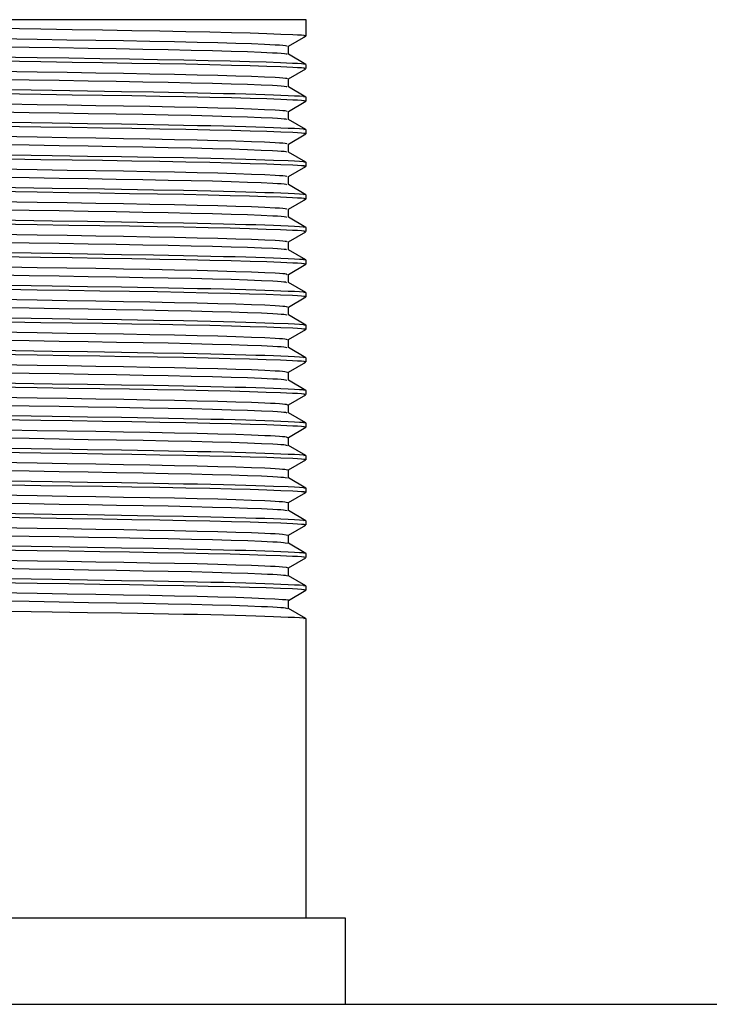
# Model space of a CAD drawing. Header units: millimetres. Extents: x 262469 to 275208, y -32539 to 9411.
# Tile 138 of 256: x 268084 to 268096, y -13986 to -13969. Entities that reach past the tile are written whole.
import ezdxf

# ---------------------------------------------------------------- set-up
doc = ezdxf.new("R2010")
doc.units = ezdxf.units.MM
doc.header["$LTSCALE"] = 100
doc.layers.add('$ IE_TELETECHNIKA', color=5, linetype='Continuous', lineweight=30)

msp = doc.modelspace()

# ---------------------------------------------------------------- linework, layer by layer
at = {"layer": '$ IE_TELETECHNIKA', "color": 7, "linetype": 'Continuous'}
for p, q in [((268089.161, -13968.649), (268077.445, -13968.649)), ((268089.161, -13968.935), (268089.161, -13968.649)), ((268088.852, -13969.114), (268089.159, -13968.937)), ((268088.852, -13969.255), (268088.852, -13969.113)), ((268089.159, -13969.432), (268088.85, -13969.254)), ((268088.852, -13969.686), (268089.159, -13969.508)), ((268089.161, -13969.506), (268089.161, -13969.435)), ((268088.852, -13969.826), (268088.852, -13969.684)), ((268089.159, -13970.004), (268088.85, -13969.825)), ((268089.161, -13970.077), (268089.161, -13970.006)), ((268088.852, -13970.257), (268089.159, -13970.079)), ((268088.852, -13970.398), (268088.852, -13970.256)), ((268089.159, -13970.575), (268088.85, -13970.396)), ((268088.852, -13970.828), (268089.159, -13970.651)), ((268089.161, -13970.649), (268089.161, -13970.577)), ((268088.852, -13970.969), (268088.852, -13970.827)), ((268089.159, -13971.147), (268088.85, -13970.968)), ((268088.852, -13971.4), (268089.159, -13971.222)), ((268089.161, -13971.22), (268089.161, -13971.149)), ((268088.852, -13971.54), (268088.852, -13971.399)), ((268089.159, -13971.718), (268088.85, -13971.539)), ((268089.161, -13971.792), (268089.161, -13971.72)), ((268088.852, -13971.971), (268089.159, -13971.794)), ((268089.159, -13972.289), (268088.85, -13972.111)), ((268088.852, -13972.112), (268088.852, -13971.97)), ((268088.852, -13972.543), (268089.159, -13972.365)), ((268089.161, -13972.363), (268089.161, -13972.292)), ((268088.852, -13972.683), (268088.852, -13972.542)), ((268089.159, -13972.861), (268088.85, -13972.682)), ((268088.852, -13973.114), (268089.159, -13972.936)), ((268089.161, -13972.934), (268089.161, -13972.863)), ((268088.852, -13973.255), (268088.852, -13973.113)), ((268089.159, -13973.432), (268088.85, -13973.254)), ((268089.161, -13973.506), (268089.161, -13973.434)), ((268088.852, -13973.685), (268089.159, -13973.508)), ((268089.159, -13974.004), (268088.85, -13973.825)), ((268088.852, -13973.826), (268088.852, -13973.684)), ((268089.161, -13974.077), (268089.161, -13974.006)), ((268088.852, -13974.257), (268089.159, -13974.079)), ((268088.852, -13974.398), (268088.852, -13974.256)), ((268089.159, -13974.575), (268088.85, -13974.396)), ((268088.852, -13974.828), (268089.159, -13974.651)), ((268089.161, -13974.649), (268089.161, -13974.577)), ((268088.852, -13974.969), (268088.852, -13974.827)), ((268089.159, -13975.146), (268088.85, -13974.968)), ((268089.161, -13975.22), (268089.161, -13975.149)), ((268088.852, -13975.4), (268089.159, -13975.222)), ((268089.159, -13975.718), (268088.85, -13975.539)), ((268088.852, -13975.54), (268088.852, -13975.399)), ((268089.161, -13975.792), (268089.161, -13975.72)), ((268088.852, -13975.971), (268089.159, -13975.793)), ((268088.852, -13976.112), (268088.852, -13975.97)), ((268089.159, -13976.289), (268088.85, -13976.111)), ((268088.852, -13976.542), (268089.159, -13976.365)), ((268089.161, -13976.363), (268089.161, -13976.292)), ((268088.852, -13976.683), (268088.852, -13976.541)), ((268089.159, -13976.861), (268088.85, -13976.682)), ((268088.852, -13977.114), (268089.159, -13976.936)), ((268089.161, -13976.934), (268089.161, -13976.863)), ((268088.852, -13977.255), (268088.852, -13977.113)), ((268089.159, -13977.432), (268088.85, -13977.253)), ((268089.161, -13977.506), (268089.161, -13977.434)), ((268088.852, -13977.685), (268089.159, -13977.508)), ((268088.852, -13977.826), (268088.852, -13977.684)), ((268089.159, -13978.004), (268088.85, -13977.825)), ((268088.852, -13978.257), (268089.159, -13978.079)), ((268089.161, -13978.077), (268089.161, -13978.006)), ((268088.852, -13978.397), (268088.852, -13978.256)), ((268089.159, -13978.575), (268088.85, -13978.396)), ((268088.852, -13978.828), (268089.159, -13978.651)), ((268089.161, -13978.649), (268089.161, -13978.577)), ((268088.852, -13978.969), (268088.852, -13978.827)), ((268089.159, -13979.146), (268088.85, -13978.968)), ((268089.161, -13984.396), (268089.161, -13979.149)), ((268089.854, -13984.396), (268076.752, -13984.396)), ((268089.854, -13985.908), (268089.854, -13984.396)), ((267934.646, -13985.908), (268186.607, -13985.908))]:
    msp.add_line(p, q, dxfattribs=at)
for points in [[(268083.375, -13968.793), (268084.508, -13968.811), (268085.059, -13968.82), (268085.594, -13968.829), (268086.107, -13968.837), (268086.595, -13968.845), (268087.052, -13968.854), (268087.472, -13968.863), (268087.851, -13968.872), (268088.183, -13968.881), (268088.47, -13968.89), (268088.718, -13968.9), (268088.928, -13968.909), (268089.013, -13968.913), (268089.082, -13968.917), (268089.13, -13968.922), (268089.153, -13968.926), (268089.148, -13968.93), (268089.12, -13968.935)], [(268083.373, -13968.971), (268084.445, -13968.99), (268084.968, -13968.999), (268085.475, -13969.007), (268085.961, -13969.016), (268086.422, -13969.024), (268086.853, -13969.033), (268087.251, -13969.041), (268087.612, -13969.05), (268087.932, -13969.06), (268088.206, -13969.069), (268088.434, -13969.078), (268088.619, -13969.087), (268088.695, -13969.092), (268088.756, -13969.096), (268088.799, -13969.101), (268088.823, -13969.105), (268088.821, -13969.113)], [(268083.229, -13969.112), (268084.303, -13969.13), (268084.829, -13969.139), (268085.34, -13969.148), (268085.832, -13969.156), (268086.3, -13969.165), (268086.74, -13969.173), (268087.147, -13969.182), (268087.518, -13969.191), (268087.849, -13969.2), (268088.135, -13969.209), (268088.375, -13969.218), (268088.573, -13969.228), (268088.656, -13969.232), (268088.726, -13969.237), (268088.78, -13969.241), (268088.813, -13969.245), (268088.824, -13969.25), (268088.821, -13969.254)], [(268083.302, -13969.292), (268084.445, -13969.31), (268085.003, -13969.319), (268085.543, -13969.328), (268086.063, -13969.336), (268086.557, -13969.345), (268087.02, -13969.353), (268087.446, -13969.362), (268087.831, -13969.371), (268088.168, -13969.381), (268088.459, -13969.39), (268088.71, -13969.399), (268088.923, -13969.408), (268089.01, -13969.413), (268089.08, -13969.417), (268089.129, -13969.422), (268089.153, -13969.426), (268089.148, -13969.43), (268089.12, -13969.435)], [(268083.376, -13969.364), (268084.508, -13969.383), (268085.06, -13969.392), (268085.594, -13969.4), (268086.107, -13969.408), (268086.595, -13969.417), (268087.052, -13969.425), (268087.472, -13969.434), (268087.851, -13969.443), (268088.183, -13969.452), (268088.47, -13969.462), (268088.718, -13969.471), (268088.928, -13969.48), (268089.013, -13969.484), (268089.082, -13969.489), (268089.13, -13969.493), (268089.153, -13969.498), (268089.148, -13969.502), (268089.12, -13969.506)], [(268083.228, -13969.683), (268084.303, -13969.702), (268084.829, -13969.711), (268085.34, -13969.719), (268085.832, -13969.728), (268086.3, -13969.736), (268086.74, -13969.744), (268087.147, -13969.753), (268087.518, -13969.762), (268087.849, -13969.771), (268088.135, -13969.781), (268088.375, -13969.79), (268088.573, -13969.799), (268088.656, -13969.804), (268088.726, -13969.808), (268088.779, -13969.812), (268088.812, -13969.817), (268088.822, -13969.821), (268088.82, -13969.825)], [(268083.374, -13969.543), (268084.446, -13969.561), (268084.969, -13969.57), (268085.475, -13969.579), (268085.962, -13969.587), (268086.422, -13969.595), (268086.854, -13969.604), (268087.251, -13969.613), (268087.612, -13969.622), (268087.932, -13969.631), (268088.206, -13969.64), (268088.434, -13969.65), (268088.62, -13969.659), (268088.695, -13969.663), (268088.755, -13969.668), (268088.798, -13969.672), (268088.821, -13969.676), (268088.821, -13969.684)], [(268082.138, -13969.844), (268084.71, -13969.886), (268085.329, -13969.896), (268085.923, -13969.905), (268086.486, -13969.915), (268087.011, -13969.925), (268087.257, -13969.93), (268087.49, -13969.935), (268087.71, -13969.94), (268087.915, -13969.945), (268088.104, -13969.95), (268088.279, -13969.955), (268088.439, -13969.961), (268088.587, -13969.966), (268088.847, -13969.976), (268088.957, -13969.981), (268089.047, -13969.986), (268089.113, -13969.991), (268089.149, -13969.996), (268089.15, -13970.001), (268089.12, -13970.006)], [(268083.375, -13969.936), (268084.508, -13969.954), (268085.06, -13969.963), (268085.594, -13969.971), (268086.107, -13969.98), (268086.595, -13969.988), (268087.052, -13969.997), (268087.472, -13970.006), (268087.851, -13970.015), (268088.183, -13970.024), (268088.47, -13970.033), (268088.718, -13970.042), (268088.928, -13970.051), (268089.013, -13970.056), (268089.082, -13970.06), (268089.13, -13970.065), (268089.153, -13970.069), (268089.148, -13970.073), (268089.12, -13970.077)], [(268083.374, -13970.114), (268084.447, -13970.133), (268084.969, -13970.142), (268085.476, -13970.15), (268085.962, -13970.159), (268086.423, -13970.167), (268086.854, -13970.175), (268087.252, -13970.184), (268087.612, -13970.193), (268087.932, -13970.202), (268088.206, -13970.212), (268088.434, -13970.221), (268088.62, -13970.23), (268088.695, -13970.235), (268088.755, -13970.239), (268088.797, -13970.243), (268088.819, -13970.248), (268088.822, -13970.256)], [(268083.229, -13970.255), (268084.303, -13970.273), (268084.829, -13970.282), (268085.34, -13970.291), (268085.832, -13970.299), (268086.3, -13970.307), (268086.74, -13970.316), (268087.147, -13970.325), (268087.518, -13970.334), (268087.849, -13970.343), (268088.135, -13970.352), (268088.376, -13970.361), (268088.574, -13970.37), (268088.657, -13970.375), (268088.726, -13970.379), (268088.778, -13970.384), (268088.81, -13970.388), (268088.819, -13970.396)], [(268082.138, -13970.415), (268084.71, -13970.457), (268085.329, -13970.467), (268085.923, -13970.477), (268086.486, -13970.486), (268087.011, -13970.496), (268087.257, -13970.501), (268087.49, -13970.506), (268087.71, -13970.511), (268087.915, -13970.516), (268088.104, -13970.522), (268088.279, -13970.527), (268088.439, -13970.532), (268088.587, -13970.537), (268088.847, -13970.548), (268088.957, -13970.553), (268089.047, -13970.558), (268089.113, -13970.563), (268089.149, -13970.568), (268089.15, -13970.573), (268089.12, -13970.577)], [(268083.375, -13970.507), (268084.508, -13970.526), (268085.059, -13970.534), (268085.594, -13970.543), (268086.107, -13970.551), (268086.595, -13970.56), (268087.052, -13970.568), (268087.472, -13970.577), (268087.851, -13970.586), (268088.183, -13970.595), (268088.47, -13970.605), (268088.718, -13970.614), (268088.928, -13970.623), (268089.013, -13970.627), (268089.082, -13970.632), (268089.13, -13970.636), (268089.153, -13970.64), (268089.148, -13970.645), (268089.12, -13970.649)], [(268083.372, -13970.686), (268084.445, -13970.704), (268084.968, -13970.713), (268085.475, -13970.722), (268085.961, -13970.73), (268086.422, -13970.738), (268086.853, -13970.747), (268087.251, -13970.756), (268087.612, -13970.765), (268087.931, -13970.774), (268088.205, -13970.783), (268088.434, -13970.792), (268088.62, -13970.802), (268088.695, -13970.806), (268088.754, -13970.81), (268088.796, -13970.815), (268088.818, -13970.819), (268088.822, -13970.827)], [(268083.229, -13970.826), (268084.304, -13970.844), (268084.829, -13970.854), (268085.341, -13970.862), (268085.833, -13970.871), (268086.3, -13970.879), (268086.74, -13970.887), (268087.147, -13970.896), (268087.518, -13970.905), (268087.849, -13970.914), (268088.135, -13970.923), (268088.376, -13970.933), (268088.574, -13970.942), (268088.657, -13970.946), (268088.726, -13970.951), (268088.777, -13970.955), (268088.808, -13970.96), (268088.819, -13970.968)], [(268082.138, -13970.987), (268084.71, -13971.029), (268085.329, -13971.039), (268085.923, -13971.048), (268086.486, -13971.058), (268087.011, -13971.067), (268087.257, -13971.072), (268087.49, -13971.077), (268087.71, -13971.083), (268087.915, -13971.088), (268088.104, -13971.093), (268088.279, -13971.098), (268088.439, -13971.103), (268088.587, -13971.109), (268088.847, -13971.119), (268088.957, -13971.124), (268089.047, -13971.129), (268089.113, -13971.134), (268089.149, -13971.139), (268089.15, -13971.144), (268089.12, -13971.149)], [(268083.375, -13971.078), (268084.508, -13971.097), (268085.059, -13971.106), (268085.594, -13971.114), (268086.107, -13971.123), (268086.595, -13971.131), (268087.052, -13971.14), (268087.472, -13971.148), (268087.851, -13971.157), (268088.183, -13971.167), (268088.47, -13971.176), (268088.718, -13971.185), (268088.928, -13971.194), (268089.013, -13971.199), (268089.082, -13971.203), (268089.13, -13971.207), (268089.153, -13971.212), (268089.148, -13971.216), (268089.12, -13971.22)], [(268083.229, -13971.397), (268084.304, -13971.416), (268084.829, -13971.425), (268085.341, -13971.434), (268085.833, -13971.442), (268086.301, -13971.45), (268086.74, -13971.459), (268087.147, -13971.467), (268087.519, -13971.476), (268087.849, -13971.486), (268088.135, -13971.495), (268088.376, -13971.504), (268088.575, -13971.513), (268088.657, -13971.518), (268088.725, -13971.522), (268088.776, -13971.527), (268088.807, -13971.531), (268088.819, -13971.539)], [(268083.373, -13971.257), (268084.446, -13971.275), (268084.969, -13971.284), (268085.475, -13971.293), (268085.961, -13971.301), (268086.422, -13971.31), (268086.854, -13971.318), (268087.252, -13971.327), (268087.612, -13971.336), (268087.932, -13971.345), (268088.205, -13971.355), (268088.435, -13971.364), (268088.62, -13971.373), (268088.695, -13971.377), (268088.754, -13971.382), (268088.795, -13971.386), (268088.817, -13971.39), (268088.823, -13971.399)], [(268082.138, -13971.558), (268084.71, -13971.6), (268085.329, -13971.61), (268085.923, -13971.62), (268086.486, -13971.629), (268087.011, -13971.639), (268087.257, -13971.644), (268087.49, -13971.649), (268087.71, -13971.654), (268087.915, -13971.659), (268088.104, -13971.664), (268088.279, -13971.67), (268088.439, -13971.675), (268088.587, -13971.68), (268088.847, -13971.691), (268088.957, -13971.696), (268089.047, -13971.701), (268089.113, -13971.706), (268089.149, -13971.711), (268089.15, -13971.715), (268089.12, -13971.72)], [(268083.302, -13971.649), (268084.445, -13971.667), (268085.003, -13971.676), (268085.543, -13971.685), (268086.063, -13971.693), (268086.557, -13971.702), (268087.02, -13971.71), (268087.446, -13971.719), (268087.831, -13971.728), (268088.168, -13971.738), (268088.459, -13971.747), (268088.71, -13971.756), (268088.923, -13971.765), (268089.01, -13971.77), (268089.08, -13971.774), (268089.129, -13971.779), (268089.153, -13971.783), (268089.148, -13971.787), (268089.12, -13971.792)], [(268083.374, -13971.828), (268084.446, -13971.847), (268084.969, -13971.856), (268085.476, -13971.864), (268085.962, -13971.873), (268086.423, -13971.881), (268086.854, -13971.89), (268087.252, -13971.898), (268087.612, -13971.907), (268087.932, -13971.917), (268088.206, -13971.926), (268088.435, -13971.935), (268088.621, -13971.944), (268088.695, -13971.949), (268088.753, -13971.953), (268088.794, -13971.958), (268088.816, -13971.962), (268088.824, -13971.97)], [(268083.229, -13971.969), (268084.304, -13971.987), (268084.83, -13971.996), (268085.341, -13972.005), (268085.833, -13972.013), (268086.301, -13972.022), (268086.74, -13972.03), (268087.147, -13972.039), (268087.519, -13972.048), (268087.849, -13972.057), (268088.135, -13972.066), (268088.376, -13972.076), (268088.575, -13972.085), (268088.658, -13972.089), (268088.725, -13972.094), (268088.775, -13972.098), (268088.805, -13972.102), (268088.819, -13972.111)], [(268082.138, -13972.13), (268084.71, -13972.172), (268085.329, -13972.181), (268085.923, -13972.191), (268086.486, -13972.201), (268087.011, -13972.21), (268087.257, -13972.215), (268087.49, -13972.22), (268087.71, -13972.225), (268087.915, -13972.231), (268088.104, -13972.236), (268088.279, -13972.241), (268088.439, -13972.246), (268088.587, -13972.252), (268088.847, -13972.262), (268088.957, -13972.267), (268089.047, -13972.272), (268089.113, -13972.277), (268089.149, -13972.282), (268089.15, -13972.287), (268089.12, -13972.292)], [(268083.302, -13972.22), (268084.445, -13972.239), (268085.003, -13972.248), (268085.543, -13972.256), (268086.063, -13972.265), (268086.557, -13972.273), (268087.02, -13972.282), (268087.446, -13972.291), (268087.831, -13972.3), (268088.168, -13972.309), (268088.459, -13972.318), (268088.71, -13972.328), (268088.923, -13972.337), (268089.01, -13972.341), (268089.08, -13972.346), (268089.129, -13972.35), (268089.153, -13972.355), (268089.148, -13972.359), (268089.12, -13972.363)], [(268083.375, -13972.4), (268084.447, -13972.418), (268084.97, -13972.427), (268085.476, -13972.436), (268085.962, -13972.444), (268086.423, -13972.453), (268086.854, -13972.461), (268087.252, -13972.47), (268087.613, -13972.479), (268087.932, -13972.488), (268088.206, -13972.497), (268088.435, -13972.507), (268088.621, -13972.516), (268088.694, -13972.52), (268088.752, -13972.525), (268088.793, -13972.529), (268088.815, -13972.533), (268088.826, -13972.541)], [(268083.229, -13972.54), (268084.304, -13972.559), (268084.83, -13972.568), (268085.341, -13972.576), (268085.833, -13972.585), (268086.301, -13972.593), (268086.74, -13972.602), (268087.148, -13972.61), (268087.519, -13972.619), (268087.849, -13972.628), (268088.135, -13972.638), (268088.377, -13972.647), (268088.576, -13972.656), (268088.658, -13972.661), (268088.725, -13972.665), (268088.774, -13972.67), (268088.804, -13972.674), (268088.82, -13972.682)], [(268082.138, -13972.701), (268084.71, -13972.743), (268085.329, -13972.753), (268085.923, -13972.762), (268086.486, -13972.772), (268087.011, -13972.782), (268087.257, -13972.787), (268087.49, -13972.792), (268087.71, -13972.797), (268087.915, -13972.802), (268088.104, -13972.807), (268088.279, -13972.812), (268088.439, -13972.818), (268088.587, -13972.823), (268088.847, -13972.833), (268088.957, -13972.839), (268089.047, -13972.844), (268089.113, -13972.849), (268089.149, -13972.853), (268089.15, -13972.858), (268089.12, -13972.863)], [(268083.374, -13972.793), (268084.507, -13972.811), (268085.059, -13972.82), (268085.593, -13972.829), (268086.106, -13972.837), (268086.594, -13972.845), (268087.051, -13972.854), (268087.472, -13972.863), (268087.85, -13972.872), (268088.182, -13972.881), (268088.47, -13972.89), (268088.718, -13972.899), (268088.928, -13972.909), (268089.013, -13972.913), (268089.082, -13972.917), (268089.13, -13972.922), (268089.153, -13972.926), (268089.148, -13972.93), (268089.12, -13972.934)], [(268083.373, -13972.971), (268084.445, -13972.99), (268084.968, -13972.999), (268085.475, -13973.007), (268085.961, -13973.016), (268086.422, -13973.024), (268086.853, -13973.032), (268087.251, -13973.041), (268087.612, -13973.05), (268087.931, -13973.06), (268088.205, -13973.069), (268088.435, -13973.078), (268088.621, -13973.087), (268088.694, -13973.092), (268088.752, -13973.096), (268088.791, -13973.1), (268088.814, -13973.105), (268088.827, -13973.113)], [(268083.229, -13973.112), (268084.304, -13973.13), (268084.83, -13973.139), (268085.341, -13973.148), (268085.833, -13973.156), (268086.301, -13973.165), (268086.741, -13973.173), (268087.148, -13973.182), (268087.519, -13973.191), (268087.85, -13973.2), (268088.135, -13973.209), (268088.377, -13973.218), (268088.576, -13973.228), (268088.658, -13973.232), (268088.724, -13973.237), (268088.773, -13973.241), (268088.802, -13973.245), (268088.82, -13973.253)], [(268082.138, -13973.272), (268084.71, -13973.314), (268085.329, -13973.324), (268085.923, -13973.334), (268086.486, -13973.343), (268087.011, -13973.353), (268087.257, -13973.358), (268087.49, -13973.363), (268087.71, -13973.368), (268087.915, -13973.373), (268088.104, -13973.379), (268088.279, -13973.384), (268088.439, -13973.389), (268088.587, -13973.394), (268088.847, -13973.405), (268088.957, -13973.41), (268089.047, -13973.415), (268089.113, -13973.42), (268089.149, -13973.425), (268089.15, -13973.43), (268089.12, -13973.434)], [(268083.302, -13973.363), (268084.445, -13973.382), (268085.003, -13973.391), (268085.543, -13973.399), (268086.063, -13973.408), (268086.557, -13973.416), (268087.02, -13973.425), (268087.446, -13973.434), (268087.831, -13973.443), (268088.168, -13973.452), (268088.459, -13973.461), (268088.71, -13973.471), (268088.923, -13973.48), (268089.01, -13973.484), (268089.08, -13973.489), (268089.129, -13973.493), (268089.153, -13973.497), (268089.148, -13973.502), (268089.12, -13973.506)], [(268083.374, -13973.543), (268084.446, -13973.561), (268084.969, -13973.57), (268085.476, -13973.579), (268085.962, -13973.587), (268086.422, -13973.595), (268086.854, -13973.604), (268087.252, -13973.613), (268087.612, -13973.622), (268087.931, -13973.631), (268088.206, -13973.64), (268088.436, -13973.649), (268088.621, -13973.659), (268088.694, -13973.663), (268088.751, -13973.668), (268088.79, -13973.672), (268088.813, -13973.676), (268088.829, -13973.684)], [(268083.229, -13973.683), (268084.304, -13973.702), (268084.83, -13973.711), (268085.341, -13973.719), (268085.833, -13973.728), (268086.301, -13973.736), (268086.741, -13973.744), (268087.148, -13973.753), (268087.519, -13973.762), (268087.85, -13973.771), (268088.136, -13973.781), (268088.377, -13973.79), (268088.577, -13973.799), (268088.658, -13973.804), (268088.724, -13973.808), (268088.772, -13973.812), (268088.801, -13973.817), (268088.821, -13973.825)], [(268082.138, -13973.844), (268084.71, -13973.886), (268085.329, -13973.896), (268085.923, -13973.905), (268086.486, -13973.915), (268087.011, -13973.924), (268087.257, -13973.929), (268087.49, -13973.934), (268087.71, -13973.94), (268087.915, -13973.945), (268088.104, -13973.95), (268088.279, -13973.955), (268088.439, -13973.961), (268088.587, -13973.966), (268088.847, -13973.976), (268088.957, -13973.981), (268089.047, -13973.986), (268089.113, -13973.991), (268089.149, -13973.996), (268089.15, -13974.001), (268089.12, -13974.006)], [(268083.375, -13973.936), (268084.508, -13973.954), (268085.059, -13973.963), (268085.594, -13973.971), (268086.107, -13973.98), (268086.595, -13973.988), (268087.052, -13973.997), (268087.472, -13974.006), (268087.851, -13974.015), (268088.183, -13974.024), (268088.47, -13974.033), (268088.718, -13974.042), (268088.928, -13974.051), (268089.013, -13974.056), (268089.082, -13974.06), (268089.13, -13974.065), (268089.153, -13974.069), (268089.148, -13974.073), (268089.12, -13974.077)], [(268083.374, -13974.114), (268084.447, -13974.133), (268084.969, -13974.142), (268085.476, -13974.15), (268085.962, -13974.158), (268086.423, -13974.167), (268086.854, -13974.175), (268087.252, -13974.184), (268087.613, -13974.193), (268087.931, -13974.202), (268088.206, -13974.212), (268088.436, -13974.221), (268088.621, -13974.23), (268088.694, -13974.235), (268088.75, -13974.239), (268088.789, -13974.243), (268088.812, -13974.247), (268088.831, -13974.256)], [(268083.23, -13974.254), (268084.305, -13974.273), (268084.83, -13974.282), (268085.342, -13974.291), (268085.834, -13974.299), (268086.302, -13974.307), (268086.741, -13974.316), (268087.148, -13974.324), (268087.519, -13974.334), (268087.85, -13974.343), (268088.136, -13974.352), (268088.378, -13974.361), (268088.577, -13974.37), (268088.658, -13974.375), (268088.723, -13974.379), (268088.771, -13974.384), (268088.8, -13974.388), (268088.822, -13974.396)], [(268082.138, -13974.415), (268084.71, -13974.457), (268085.329, -13974.467), (268085.923, -13974.477), (268086.486, -13974.486), (268087.011, -13974.496), (268087.257, -13974.501), (268087.49, -13974.506), (268087.71, -13974.511), (268087.915, -13974.516), (268088.104, -13974.521), (268088.279, -13974.527), (268088.439, -13974.532), (268088.587, -13974.537), (268088.847, -13974.548), (268088.957, -13974.553), (268089.047, -13974.558), (268089.113, -13974.563), (268089.149, -13974.568), (268089.15, -13974.573), (268089.12, -13974.577)], [(268083.302, -13974.506), (268084.445, -13974.524), (268085.003, -13974.533), (268085.543, -13974.542), (268086.063, -13974.55), (268086.557, -13974.559), (268087.02, -13974.567), (268087.446, -13974.576), (268087.831, -13974.585), (268088.168, -13974.595), (268088.459, -13974.604), (268088.71, -13974.613), (268088.923, -13974.623), (268089.01, -13974.627), (268089.08, -13974.631), (268089.129, -13974.636), (268089.153, -13974.64), (268089.148, -13974.644), (268089.12, -13974.649)], [(268083.375, -13974.686), (268084.447, -13974.704), (268084.97, -13974.713), (268085.476, -13974.722), (268085.962, -13974.73), (268086.423, -13974.738), (268086.854, -13974.747), (268087.252, -13974.755), (268087.613, -13974.765), (268087.931, -13974.774), (268088.206, -13974.783), (268088.436, -13974.792), (268088.621, -13974.801), (268088.693, -13974.806), (268088.75, -13974.81), (268088.788, -13974.815), (268088.812, -13974.819), (268088.833, -13974.827)], [(268083.23, -13974.826), (268084.305, -13974.844), (268084.831, -13974.853), (268085.342, -13974.862), (268085.834, -13974.87), (268086.302, -13974.879), (268086.741, -13974.887), (268087.148, -13974.896), (268087.519, -13974.905), (268087.85, -13974.914), (268088.136, -13974.923), (268088.378, -13974.933), (268088.577, -13974.942), (268088.658, -13974.946), (268088.722, -13974.951), (268088.77, -13974.955), (268088.799, -13974.959), (268088.823, -13974.968)], [(268082.138, -13974.987), (268084.71, -13975.029), (268085.329, -13975.039), (268085.923, -13975.048), (268086.486, -13975.058), (268087.011, -13975.067), (268087.257, -13975.072), (268087.49, -13975.077), (268087.71, -13975.082), (268087.915, -13975.088), (268088.104, -13975.093), (268088.279, -13975.098), (268088.439, -13975.103), (268088.587, -13975.109), (268088.847, -13975.119), (268088.957, -13975.124), (268089.047, -13975.129), (268089.113, -13975.134), (268089.149, -13975.139), (268089.15, -13975.144), (268089.12, -13975.149)], [(268083.302, -13975.077), (268084.445, -13975.096), (268085.003, -13975.105), (268085.543, -13975.113), (268086.063, -13975.122), (268086.557, -13975.13), (268087.02, -13975.139), (268087.446, -13975.148), (268087.831, -13975.157), (268088.168, -13975.166), (268088.459, -13975.175), (268088.71, -13975.185), (268088.923, -13975.194), (268089.01, -13975.198), (268089.08, -13975.203), (268089.129, -13975.207), (268089.153, -13975.212), (268089.148, -13975.216), (268089.12, -13975.22)], [(268083.376, -13975.257), (268084.448, -13975.275), (268084.97, -13975.284), (268085.477, -13975.293), (268085.963, -13975.301), (268086.424, -13975.31), (268086.855, -13975.318), (268087.253, -13975.327), (268087.613, -13975.336), (268087.931, -13975.345), (268088.206, -13975.354), (268088.437, -13975.364), (268088.535, -13975.368), (268088.621, -13975.373), (268088.693, -13975.377), (268088.749, -13975.382), (268088.788, -13975.386), (268088.812, -13975.39), (268088.835, -13975.398)], [(268082.138, -13975.558), (268084.71, -13975.6), (268085.329, -13975.61), (268085.923, -13975.619), (268086.486, -13975.629), (268087.011, -13975.639), (268087.257, -13975.644), (268087.49, -13975.649), (268087.71, -13975.654), (268087.915, -13975.659), (268088.104, -13975.664), (268088.279, -13975.67), (268088.439, -13975.675), (268088.587, -13975.68), (268088.847, -13975.69), (268088.957, -13975.696), (268089.047, -13975.701), (268089.113, -13975.706), (268089.149, -13975.71), (268089.15, -13975.715), (268089.12, -13975.72)], [(268083.23, -13975.397), (268084.305, -13975.416), (268084.831, -13975.425), (268085.342, -13975.433), (268085.834, -13975.442), (268086.302, -13975.45), (268086.741, -13975.459), (268087.149, -13975.467), (268087.52, -13975.476), (268087.85, -13975.486), (268088.136, -13975.495), (268088.379, -13975.504), (268088.577, -13975.513), (268088.657, -13975.518), (268088.722, -13975.522), (268088.769, -13975.527), (268088.798, -13975.531), (268088.825, -13975.539)], [(268083.375, -13975.65), (268084.508, -13975.668), (268085.059, -13975.677), (268085.594, -13975.686), (268086.107, -13975.694), (268086.595, -13975.702), (268087.052, -13975.711), (268087.472, -13975.72), (268087.851, -13975.729), (268088.183, -13975.738), (268088.47, -13975.747), (268088.718, -13975.756), (268088.928, -13975.766), (268089.013, -13975.77), (268089.082, -13975.774), (268089.13, -13975.779), (268089.153, -13975.783), (268089.148, -13975.787), (268089.12, -13975.792)], [(268083.374, -13975.828), (268084.446, -13975.847), (268084.969, -13975.856), (268085.476, -13975.864), (268085.962, -13975.873), (268086.422, -13975.881), (268086.854, -13975.889), (268087.252, -13975.898), (268087.612, -13975.907), (268087.931, -13975.917), (268088.206, -13975.926), (268088.437, -13975.935), (268088.535, -13975.94), (268088.621, -13975.944), (268088.692, -13975.949), (268088.748, -13975.953), (268088.787, -13975.957), (268088.812, -13975.962), (268088.838, -13975.97)], [(268083.23, -13975.969), (268084.305, -13975.987), (268084.831, -13975.996), (268085.342, -13976.005), (268085.834, -13976.013), (268086.302, -13976.022), (268086.742, -13976.03), (268087.149, -13976.039), (268087.52, -13976.048), (268087.85, -13976.057), (268088.136, -13976.066), (268088.379, -13976.075), (268088.578, -13976.085), (268088.657, -13976.089), (268088.721, -13976.094), (268088.768, -13976.098), (268088.797, -13976.102), (268088.827, -13976.111)], [(268082.138, -13976.13), (268084.71, -13976.171), (268085.329, -13976.181), (268085.923, -13976.191), (268086.486, -13976.2), (268087.011, -13976.21), (268087.257, -13976.215), (268087.49, -13976.22), (268087.71, -13976.225), (268087.915, -13976.23), (268088.104, -13976.236), (268088.279, -13976.241), (268088.439, -13976.246), (268088.587, -13976.251), (268088.847, -13976.262), (268088.957, -13976.267), (268089.047, -13976.272), (268089.113, -13976.277), (268089.149, -13976.282), (268089.15, -13976.287), (268089.12, -13976.292)], [(268083.375, -13976.221), (268084.508, -13976.24), (268085.059, -13976.248), (268085.594, -13976.257), (268086.107, -13976.265), (268086.595, -13976.274), (268087.052, -13976.282), (268087.472, -13976.291), (268087.851, -13976.3), (268088.183, -13976.309), (268088.47, -13976.319), (268088.718, -13976.328), (268088.928, -13976.337), (268089.013, -13976.341), (268089.082, -13976.346), (268089.13, -13976.35), (268089.153, -13976.354), (268089.148, -13976.359), (268089.12, -13976.363)], [(268083.375, -13976.4), (268084.447, -13976.418), (268084.97, -13976.427), (268085.476, -13976.436), (268085.962, -13976.444), (268086.423, -13976.452), (268086.854, -13976.461), (268087.252, -13976.47), (268087.612, -13976.479), (268087.931, -13976.488), (268088.206, -13976.497), (268088.437, -13976.507), (268088.535, -13976.511), (268088.621, -13976.516), (268088.692, -13976.52), (268088.747, -13976.525), (268088.786, -13976.529), (268088.812, -13976.533), (268088.841, -13976.541)], [(268083.23, -13976.54), (268084.305, -13976.559), (268084.831, -13976.568), (268085.342, -13976.576), (268085.834, -13976.585), (268086.302, -13976.593), (268086.742, -13976.601), (268087.149, -13976.61), (268087.52, -13976.619), (268087.85, -13976.628), (268088.136, -13976.638), (268088.379, -13976.647), (268088.578, -13976.656), (268088.657, -13976.661), (268088.72, -13976.665), (268088.767, -13976.669), (268088.796, -13976.674), (268088.829, -13976.682)], [(268082.138, -13976.701), (268084.71, -13976.743), (268085.329, -13976.753), (268085.923, -13976.762), (268086.486, -13976.772), (268087.011, -13976.782), (268087.257, -13976.787), (268087.49, -13976.792), (268087.71, -13976.797), (268087.915, -13976.802), (268088.104, -13976.807), (268088.279, -13976.812), (268088.439, -13976.818), (268088.587, -13976.823), (268088.847, -13976.833), (268088.957, -13976.838), (268089.047, -13976.843), (268089.113, -13976.848), (268089.149, -13976.853), (268089.15, -13976.858), (268089.12, -13976.863)], [(268083.375, -13976.793), (268084.508, -13976.811), (268085.059, -13976.82), (268085.594, -13976.828), (268086.107, -13976.837), (268086.595, -13976.845), (268087.052, -13976.854), (268087.472, -13976.863), (268087.851, -13976.872), (268088.183, -13976.881), (268088.47, -13976.89), (268088.718, -13976.899), (268088.928, -13976.908), (268089.013, -13976.913), (268089.082, -13976.917), (268089.13, -13976.922), (268089.153, -13976.926), (268089.148, -13976.93), (268089.12, -13976.934)], [(268083.23, -13977.112), (268084.306, -13977.13), (268084.831, -13977.139), (268085.343, -13977.148), (268085.835, -13977.156), (268086.303, -13977.165), (268086.742, -13977.173), (268087.149, -13977.182), (268087.52, -13977.191), (268087.85, -13977.2), (268088.136, -13977.209), (268088.38, -13977.218), (268088.578, -13977.227), (268088.657, -13977.232), (268088.72, -13977.236), (268088.766, -13977.241), (268088.796, -13977.245), (268088.831, -13977.253)], [(268083.375, -13976.971), (268084.447, -13976.99), (268084.97, -13976.999), (268085.476, -13977.007), (268085.962, -13977.016), (268086.423, -13977.024), (268086.854, -13977.032), (268087.252, -13977.041), (268087.613, -13977.05), (268087.931, -13977.059), (268088.206, -13977.069), (268088.437, -13977.078), (268088.535, -13977.083), (268088.621, -13977.087), (268088.691, -13977.092), (268088.747, -13977.096), (268088.786, -13977.1), (268088.812, -13977.104), (268088.844, -13977.113)], [(268082.138, -13977.272), (268084.71, -13977.314), (268085.329, -13977.324), (268085.923, -13977.334), (268086.486, -13977.343), (268087.011, -13977.353), (268087.257, -13977.358), (268087.49, -13977.363), (268087.71, -13977.368), (268087.915, -13977.373), (268088.104, -13977.378), (268088.279, -13977.384), (268088.439, -13977.389), (268088.587, -13977.394), (268088.847, -13977.405), (268088.957, -13977.41), (268089.047, -13977.415), (268089.113, -13977.42), (268089.149, -13977.425), (268089.15, -13977.43), (268089.12, -13977.434)], [(268083.376, -13977.364), (268084.508, -13977.382), (268085.06, -13977.391), (268085.594, -13977.4), (268086.107, -13977.408), (268086.595, -13977.417), (268087.052, -13977.425), (268087.472, -13977.434), (268087.851, -13977.443), (268088.183, -13977.452), (268088.47, -13977.461), (268088.718, -13977.471), (268088.928, -13977.48), (268089.013, -13977.484), (268089.082, -13977.489), (268089.13, -13977.493), (268089.153, -13977.497), (268089.148, -13977.502), (268089.12, -13977.506)], [(268083.376, -13977.543), (268084.448, -13977.561), (268084.97, -13977.57), (268085.477, -13977.579), (268085.963, -13977.587), (268086.424, -13977.595), (268086.855, -13977.604), (268087.252, -13977.613), (268087.613, -13977.622), (268087.931, -13977.631), (268088.206, -13977.64), (268088.437, -13977.649), (268088.536, -13977.654), (268088.62, -13977.658), (268088.691, -13977.663), (268088.746, -13977.667), (268088.812, -13977.676), (268088.847, -13977.684)], [(268083.231, -13977.683), (268084.306, -13977.701), (268084.832, -13977.71), (268085.343, -13977.719), (268085.835, -13977.728), (268086.303, -13977.736), (268086.742, -13977.744), (268087.15, -13977.753), (268087.52, -13977.762), (268087.85, -13977.771), (268088.137, -13977.78), (268088.38, -13977.79), (268088.578, -13977.799), (268088.656, -13977.803), (268088.719, -13977.808), (268088.765, -13977.812), (268088.796, -13977.816), (268088.833, -13977.825)], [(268082.138, -13977.844), (268084.71, -13977.886), (268085.329, -13977.896), (268085.923, -13977.905), (268086.486, -13977.915), (268087.011, -13977.924), (268087.257, -13977.929), (268087.49, -13977.934), (268087.71, -13977.939), (268087.915, -13977.945), (268088.104, -13977.95), (268088.279, -13977.955), (268088.439, -13977.96), (268088.587, -13977.966), (268088.847, -13977.976), (268088.957, -13977.981), (268089.047, -13977.986), (268089.113, -13977.991), (268089.149, -13977.996), (268089.15, -13978.001), (268089.12, -13978.006)], [(268083.302, -13977.934), (268084.445, -13977.953), (268085.003, -13977.962), (268085.543, -13977.97), (268086.063, -13977.979), (268086.557, -13977.987), (268087.02, -13977.996), (268087.446, -13978.005), (268087.831, -13978.014), (268088.168, -13978.023), (268088.459, -13978.033), (268088.71, -13978.042), (268088.923, -13978.051), (268089.01, -13978.055), (268089.08, -13978.06), (268089.129, -13978.064), (268089.153, -13978.069), (268089.148, -13978.073), (268089.12, -13978.077)], [(268083.376, -13978.114), (268084.449, -13978.132), (268084.971, -13978.141), (268085.477, -13978.15), (268085.963, -13978.158), (268086.424, -13978.167), (268086.855, -13978.175), (268087.253, -13978.184), (268087.613, -13978.193), (268087.931, -13978.202), (268088.206, -13978.212), (268088.438, -13978.221), (268088.536, -13978.225), (268088.62, -13978.23), (268088.691, -13978.234), (268088.745, -13978.239), (268088.813, -13978.247), (268088.851, -13978.256)], [(268083.231, -13978.254), (268084.306, -13978.273), (268084.832, -13978.282), (268085.343, -13978.291), (268085.835, -13978.299), (268086.303, -13978.307), (268086.743, -13978.316), (268087.15, -13978.324), (268087.52, -13978.333), (268087.85, -13978.343), (268088.137, -13978.352), (268088.38, -13978.361), (268088.486, -13978.366), (268088.578, -13978.37), (268088.656, -13978.375), (268088.718, -13978.379), (268088.764, -13978.384), (268088.796, -13978.388), (268088.836, -13978.396)], [(268082.138, -13978.415), (268084.71, -13978.457), (268085.329, -13978.467), (268085.923, -13978.477), (268086.486, -13978.486), (268087.011, -13978.496), (268087.257, -13978.501), (268087.49, -13978.506), (268087.71, -13978.511), (268087.915, -13978.516), (268088.104, -13978.521), (268088.279, -13978.527), (268088.439, -13978.532), (268088.587, -13978.537), (268088.847, -13978.548), (268088.957, -13978.553), (268089.047, -13978.558), (268089.113, -13978.563), (268089.149, -13978.568), (268089.15, -13978.572), (268089.12, -13978.577)], [(268083.302, -13978.506), (268084.445, -13978.524), (268085.003, -13978.533), (268085.543, -13978.542), (268086.063, -13978.55), (268086.557, -13978.559), (268087.02, -13978.567), (268087.446, -13978.576), (268087.831, -13978.585), (268088.168, -13978.595), (268088.459, -13978.604), (268088.71, -13978.613), (268088.923, -13978.622), (268089.01, -13978.627), (268089.08, -13978.631), (268089.129, -13978.636), (268089.153, -13978.64), (268089.148, -13978.644), (268089.12, -13978.649)], [(268083.231, -13978.826), (268084.306, -13978.844), (268084.832, -13978.853), (268085.344, -13978.862), (268085.835, -13978.87), (268086.303, -13978.879), (268086.743, -13978.887), (268087.15, -13978.896), (268087.521, -13978.905), (268087.85, -13978.914), (268088.137, -13978.923), (268088.381, -13978.933), (268088.486, -13978.937), (268088.578, -13978.942), (268088.656, -13978.946), (268088.718, -13978.951), (268088.763, -13978.955), (268088.796, -13978.959), (268088.838, -13978.968)], [(268083.374, -13978.685), (268084.447, -13978.704), (268084.969, -13978.713), (268085.476, -13978.721), (268085.962, -13978.73), (268086.423, -13978.738), (268086.854, -13978.747), (268087.251, -13978.755), (268087.611, -13978.764), (268087.932, -13978.774), (268088.208, -13978.783), (268088.327, -13978.788), (268088.434, -13978.792), (268088.611, -13978.801), (268088.75, -13978.81), (268088.806, -13978.814), (268088.845, -13978.819), (268088.862, -13978.823), (268088.849, -13978.827)], [(268082.138, -13978.987), (268084.71, -13979.029), (268085.329, -13979.038), (268085.923, -13979.048), (268086.486, -13979.057), (268087.011, -13979.067), (268087.257, -13979.072), (268087.49, -13979.077), (268087.71, -13979.082), (268087.915, -13979.087), (268088.104, -13979.093), (268088.279, -13979.098), (268088.439, -13979.103), (268088.587, -13979.109), (268088.847, -13979.119), (268088.957, -13979.124), (268089.047, -13979.129), (268089.113, -13979.134), (268089.149, -13979.139), (268089.15, -13979.144), (268089.12, -13979.149)]]:
    msp.add_lwpolyline(points, dxfattribs=at)

doc.saveas('drawing.dxf')
